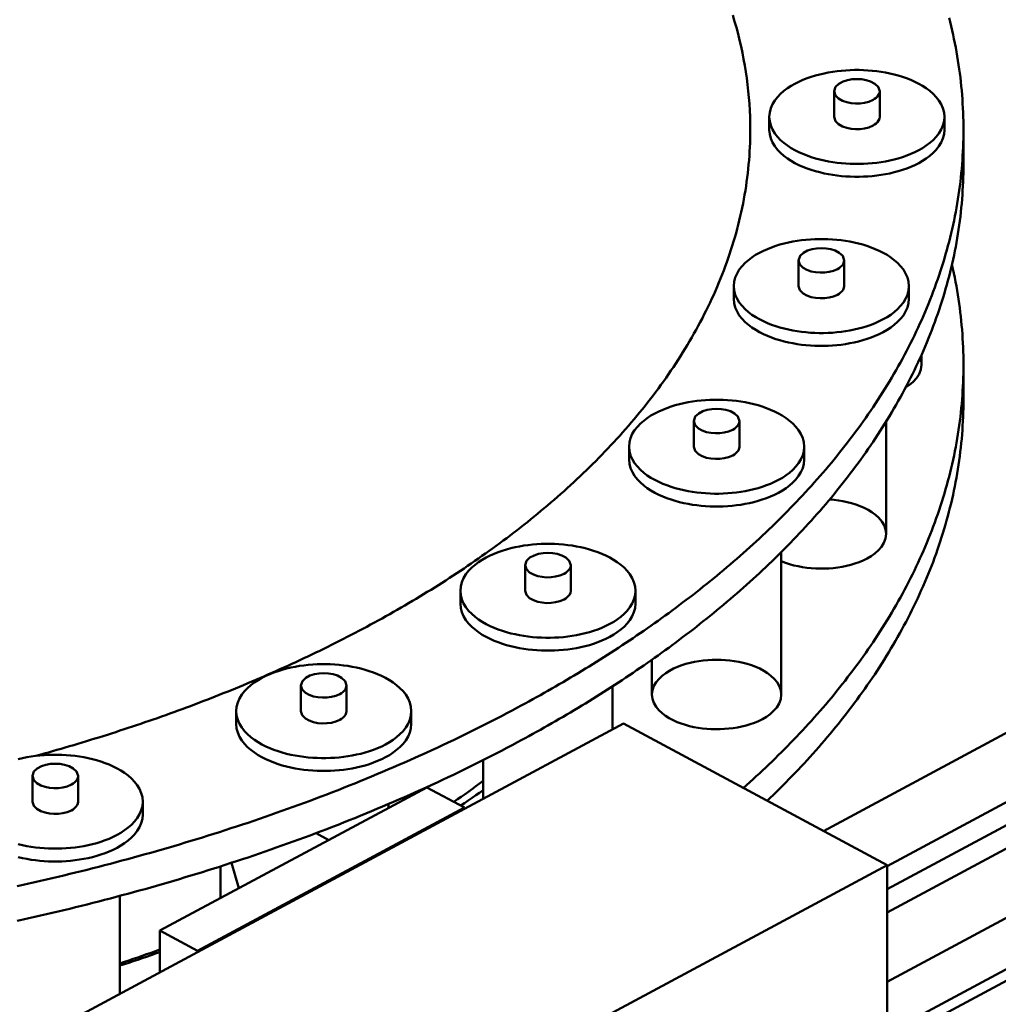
# Model space of a CAD drawing. Header units: millimetres. Extents: x 0 to 841, y 0 to 594.
# Tile 16 of 23: x 575 to 602, y 166 to 193. Entities that reach past the tile are written whole.
import ezdxf

# ---------------------------------------------------------------- set-up
doc = ezdxf.new("R2010")
doc.units = ezdxf.units.MM
doc.layers.add('VIS', color=7, linetype='CONTINUOUS', lineweight=50)

msp = doc.modelspace()

# ---------------------------------------------------------------- linework, layer by layer
at = {"layer": 'VIS'}
for points in [[(595.107, 189.96), (595.105, 190.139), (595.101, 190.317), (595.093, 190.495), (595.082, 190.673), (595.069, 190.851), (595.052, 191.028), (595.032, 191.206), (595.009, 191.382), (594.984, 191.559), (594.955, 191.735), (594.923, 191.91), (594.889, 192.085), (594.852, 192.26), (594.812, 192.433), (594.769, 192.607), (594.723, 192.779), (594.675, 192.951), (594.623, 193.121)], [(595.107, 189.96), (595.105, 190.139), (595.101, 190.317), (595.093, 190.495), (595.082, 190.673), (595.069, 190.851), (595.052, 191.028), (595.032, 191.206), (595.009, 191.382), (594.984, 191.559), (594.955, 191.735), (594.923, 191.91), (594.889, 192.085), (594.852, 192.26), (594.812, 192.433), (594.769, 192.607), (594.723, 192.779), (594.675, 192.951), (594.623, 193.121)], [(600.984, 189.96), (600.984, 190.081), (600.982, 190.201), (600.979, 190.321), (600.975, 190.441), (600.97, 190.561), (600.963, 190.681), (600.955, 190.801), (600.946, 190.921), (600.936, 191.04), (600.925, 191.16), (600.913, 191.279), (600.899, 191.399), (600.884, 191.518), (600.868, 191.637), (600.851, 191.756), (600.833, 191.875), (600.813, 191.993), (600.793, 192.112), (600.771, 192.23), (600.748, 192.348), (600.724, 192.466), (600.699, 192.583), (600.673, 192.7), (600.646, 192.817), (600.617, 192.934), (600.588, 193.051)], [(600.46, 190.315), (600.449, 190.436), (600.418, 190.553), (600.37, 190.665), (600.307, 190.769), (600.232, 190.864), (600.148, 190.952), (600.056, 191.032), (599.959, 191.105), (599.857, 191.171), (599.751, 191.232), (599.643, 191.287), (599.531, 191.336), (599.418, 191.381), (599.303, 191.421), (599.187, 191.457), (599.07, 191.488), (598.951, 191.516), (598.832, 191.54), (598.712, 191.56), (598.592, 191.577), (598.471, 191.59), (598.349, 191.6), (598.228, 191.607), (598.106, 191.61), (597.985, 191.61), (597.863, 191.607), (597.742, 191.6), (597.62, 191.59), (597.499, 191.577), (597.379, 191.56), (597.259, 191.54), (597.14, 191.516), (597.021, 191.488), (596.904, 191.457), (596.788, 191.421), (596.673, 191.381), (596.56, 191.336), (596.449, 191.287), (596.34, 191.232), (596.234, 191.171), (596.132, 191.105), (596.035, 191.032), (595.944, 190.952), (595.859, 190.864), (595.784, 190.769), (595.721, 190.665), (595.673, 190.553), (595.642, 190.436), (595.631, 190.315)], [(598.675, 191.023), (598.634, 191.144), (598.54, 191.232), (598.426, 191.293), (598.302, 191.332), (598.175, 191.354), (598.046, 191.361), (597.916, 191.354), (597.789, 191.332), (597.665, 191.293), (597.551, 191.232), (597.457, 191.144), (597.416, 191.023)], [(597.416, 191.023), (597.454, 190.907), (597.541, 190.82), (597.649, 190.76), (597.766, 190.72), (597.888, 190.696), (598.011, 190.685), (598.135, 190.688), (598.257, 190.705), (598.377, 190.736), (598.491, 190.784)], [(597.416, 191.023), (597.416, 190.315)], [(598.491, 190.784), (598.536, 190.811), (598.578, 190.843), (598.616, 190.88), (598.647, 190.923), (598.668, 190.971), (598.675, 191.023)], [(598.675, 191.023), (598.675, 190.315)], [(595.631, 190.315), (595.642, 190.194), (595.673, 190.076), (595.721, 189.964), (595.784, 189.861), (595.859, 189.765), (595.944, 189.677), (596.035, 189.597), (596.133, 189.524), (596.235, 189.458), (596.34, 189.397), (596.449, 189.342), (596.56, 189.293), (596.673, 189.248), (596.788, 189.208), (596.904, 189.172), (597.022, 189.141), (597.14, 189.113), (597.26, 189.089), (597.38, 189.069), (597.5, 189.052), (597.621, 189.039), (597.743, 189.029), (597.864, 189.022), (597.986, 189.019), (598.107, 189.019), (598.229, 189.022), (598.351, 189.029), (598.472, 189.039), (598.593, 189.052), (598.713, 189.069), (598.833, 189.089), (598.953, 189.113), (599.071, 189.141), (599.189, 189.173), (599.305, 189.209), (599.42, 189.249), (599.533, 189.294), (599.644, 189.343), (599.753, 189.398)], [(595.631, 190.315), (595.631, 189.96)], [(597.416, 190.315), (597.454, 190.199), (597.541, 190.112), (597.649, 190.052), (597.766, 190.012), (597.888, 189.987), (598.011, 189.977), (598.135, 189.98), (598.257, 189.996), (598.377, 190.027), (598.491, 190.076)], [(598.491, 190.076), (598.536, 190.103), (598.578, 190.134), (598.616, 190.171), (598.647, 190.214), (598.668, 190.262), (598.675, 190.315)], [(599.753, 189.398), (599.858, 189.458), (599.96, 189.525), (600.057, 189.598), (600.148, 189.678), (600.232, 189.765), (600.307, 189.861), (600.37, 189.965), (600.418, 190.076), (600.449, 190.194), (600.46, 190.315)], [(600.46, 190.315), (600.46, 189.96)], [(584.531, 176.253), (584.637, 176.31), (584.743, 176.367), (584.848, 176.425), (584.954, 176.483), (585.059, 176.542), (585.164, 176.601), (585.268, 176.66), (585.373, 176.72), (585.477, 176.78), (585.581, 176.841), (585.685, 176.902), (585.789, 176.963), (585.892, 177.025), (585.995, 177.087), (586.098, 177.149), (586.201, 177.212), (586.303, 177.275), (586.405, 177.339), (586.507, 177.403), (586.609, 177.467), (586.71, 177.532), (586.811, 177.597), (586.912, 177.663), (587.012, 177.729), (587.113, 177.796), (587.213, 177.863), (587.313, 177.93), (587.412, 177.998), (587.511, 178.066), (587.61, 178.135), (587.709, 178.204), (587.807, 178.273), (587.905, 178.343), (588.002, 178.413), (588.1, 178.484), (588.197, 178.555), (588.293, 178.627), (588.39, 178.699), (588.486, 178.772), (588.581, 178.845), (588.677, 178.918), (588.772, 178.992), (588.866, 179.067), (588.96, 179.141), (589.054, 179.217), (589.148, 179.293), (589.241, 179.369), (589.334, 179.445), (589.426, 179.523), (589.518, 179.6), (589.609, 179.678), (589.701, 179.757), (589.791, 179.836), (589.882, 179.916), (589.971, 179.996), (590.061, 180.076), (590.15, 180.157), (590.238, 180.239), (590.326, 180.321), (590.414, 180.403), (590.501, 180.487), (590.588, 180.57), (590.674, 180.654), (590.76, 180.739), (590.845, 180.824), (590.929, 180.909), (591.013, 180.995), (591.097, 181.082), (591.18, 181.169), (591.263, 181.257), (591.345, 181.345), (591.426, 181.433), (591.507, 181.522), (591.587, 181.612), (591.667, 181.702), (591.746, 181.793), (591.824, 181.884), (591.902, 181.976), (591.979, 182.068), (592.056, 182.161), (592.132, 182.255), (592.207, 182.349), (592.281, 182.443), (592.355, 182.538), (592.428, 182.634), (592.501, 182.73), (592.573, 182.826), (592.644, 182.923), (592.714, 183.021), (592.784, 183.119), (592.852, 183.218), (592.92, 183.317), (592.988, 183.417), (593.054, 183.518), (593.12, 183.618), (593.185, 183.72), (593.249, 183.822), (593.312, 183.924), (593.374, 184.027), (593.435, 184.131), (593.496, 184.235), (593.555, 184.339), (593.614, 184.444), (593.672, 184.55), (593.729, 184.656), (593.785, 184.763), (593.839, 184.87), (593.893, 184.977), (593.946, 185.085), (593.998, 185.194), (594.049, 185.303), (594.099, 185.412), (594.148, 185.522), (594.196, 185.633), (594.242, 185.744), (594.288, 185.855), (594.332, 185.967), (594.376, 186.079), (594.418, 186.192), (594.459, 186.305), (594.499, 186.419), (594.538, 186.533), (594.575, 186.647), (594.612, 186.762), (594.647, 186.877), (594.681, 186.992), (594.714, 187.108), (594.745, 187.224), (594.775, 187.341), (594.804, 187.457), (594.832, 187.574), (594.859, 187.692), (594.884, 187.81), (594.908, 187.927), (594.93, 188.046), (594.951, 188.164), (594.971, 188.283), (594.99, 188.402), (595.007, 188.521), (595.023, 188.64), (595.037, 188.76), (595.05, 188.879), (595.062, 188.999), (595.073, 189.119), (595.082, 189.239), (595.089, 189.359), (595.096, 189.479), (595.1, 189.599), (595.104, 189.72), (595.106, 189.84), (595.107, 189.96)], [(584.531, 176.253), (584.637, 176.31), (584.743, 176.367), (584.848, 176.425), (584.954, 176.483), (585.059, 176.542), (585.164, 176.601), (585.268, 176.66), (585.373, 176.72), (585.477, 176.78), (585.581, 176.841), (585.685, 176.902), (585.789, 176.963), (585.892, 177.025), (585.995, 177.087), (586.098, 177.149), (586.201, 177.212), (586.303, 177.275), (586.405, 177.339), (586.507, 177.403), (586.609, 177.467), (586.71, 177.532), (586.811, 177.597), (586.912, 177.663), (587.012, 177.729), (587.113, 177.796), (587.213, 177.863), (587.313, 177.93), (587.412, 177.998), (587.511, 178.066), (587.61, 178.135), (587.709, 178.204), (587.807, 178.273), (587.905, 178.343), (588.002, 178.413), (588.1, 178.484), (588.197, 178.555), (588.293, 178.627), (588.39, 178.699), (588.486, 178.772), (588.581, 178.845), (588.677, 178.918), (588.772, 178.992), (588.866, 179.067), (588.96, 179.141), (589.054, 179.217), (589.148, 179.293), (589.241, 179.369), (589.334, 179.445), (589.426, 179.523), (589.518, 179.6), (589.609, 179.678), (589.701, 179.757), (589.791, 179.836), (589.882, 179.916), (589.971, 179.996), (590.061, 180.076), (590.15, 180.157), (590.238, 180.239), (590.326, 180.321), (590.414, 180.403), (590.501, 180.487), (590.588, 180.57), (590.674, 180.654), (590.76, 180.739), (590.845, 180.824), (590.929, 180.909), (591.013, 180.995), (591.097, 181.082), (591.18, 181.169), (591.263, 181.257), (591.345, 181.345), (591.426, 181.433), (591.507, 181.522), (591.587, 181.612), (591.667, 181.702), (591.746, 181.793), (591.824, 181.884), (591.902, 181.976), (591.979, 182.068), (592.056, 182.161), (592.132, 182.255), (592.207, 182.349), (592.281, 182.443), (592.355, 182.538), (592.428, 182.634), (592.501, 182.73), (592.573, 182.826), (592.644, 182.923), (592.714, 183.021), (592.784, 183.119), (592.852, 183.218), (592.92, 183.317), (592.988, 183.417), (593.054, 183.518), (593.12, 183.618), (593.185, 183.72), (593.249, 183.822), (593.312, 183.924), (593.374, 184.027), (593.435, 184.131), (593.496, 184.235), (593.555, 184.339), (593.614, 184.444), (593.672, 184.55), (593.729, 184.656), (593.785, 184.763), (593.839, 184.87), (593.893, 184.977), (593.946, 185.085), (593.998, 185.194), (594.049, 185.303), (594.099, 185.412), (594.148, 185.522), (594.196, 185.633), (594.242, 185.744), (594.288, 185.855), (594.332, 185.967), (594.376, 186.079), (594.418, 186.192), (594.459, 186.305), (594.499, 186.419), (594.538, 186.533), (594.575, 186.647), (594.612, 186.762), (594.647, 186.877), (594.681, 186.992), (594.714, 187.108), (594.745, 187.224), (594.775, 187.341), (594.804, 187.457), (594.832, 187.574), (594.859, 187.692), (594.884, 187.81), (594.908, 187.927), (594.93, 188.046), (594.951, 188.164), (594.971, 188.283), (594.99, 188.402), (595.007, 188.521), (595.023, 188.64), (595.037, 188.76), (595.05, 188.879), (595.062, 188.999), (595.073, 189.119), (595.082, 189.239), (595.089, 189.359), (595.096, 189.479), (595.1, 189.599), (595.104, 189.72), (595.106, 189.84), (595.107, 189.96)], [(588.687, 174.021), (588.793, 174.078), (588.899, 174.136), (589.004, 174.193), (589.109, 174.251), (589.214, 174.309), (589.319, 174.368), (589.424, 174.427), (589.528, 174.486), (589.632, 174.545), (589.736, 174.605), (589.84, 174.665), (589.944, 174.726), (590.048, 174.787), (590.151, 174.848), (590.254, 174.909), (590.357, 174.971), (590.46, 175.033), (590.562, 175.096), (590.664, 175.159), (590.767, 175.222), (590.868, 175.285), (590.97, 175.349), (591.071, 175.413), (591.173, 175.478), (591.274, 175.543), (591.374, 175.608), (591.475, 175.674), (591.575, 175.74), (591.675, 175.806), (591.775, 175.873), (591.875, 175.94), (591.974, 176.007), (592.073, 176.075), (592.172, 176.143), (592.271, 176.212), (592.369, 176.281), (592.467, 176.35), (592.565, 176.419), (592.662, 176.489), (592.76, 176.56), (592.857, 176.631), (592.953, 176.702), (593.05, 176.773), (593.146, 176.845), (593.242, 176.917), (593.338, 176.99), (593.433, 177.063), (593.528, 177.136), (593.623, 177.21), (593.717, 177.284), (593.811, 177.359), (593.905, 177.434), (593.998, 177.509), (594.091, 177.585), (594.184, 177.661), (594.277, 177.738), (594.369, 177.815), (594.461, 177.892), (594.552, 177.97), (594.643, 178.048), (594.734, 178.127), (594.824, 178.206), (594.914, 178.285), (595.004, 178.365), (595.093, 178.445), (595.182, 178.526), (595.27, 178.607), (595.359, 178.689), (595.446, 178.771), (595.534, 178.853), (595.621, 178.936), (595.707, 179.019), (595.793, 179.103), (595.879, 179.187), (595.964, 179.272), (596.049, 179.357), (596.133, 179.442), (596.217, 179.528), (596.301, 179.614), (596.384, 179.701), (596.466, 179.788), (596.548, 179.876), (596.63, 179.964), (596.711, 180.052), (596.792, 180.141), (596.872, 180.231), (596.951, 180.32), (597.031, 180.411), (597.109, 180.501), (597.187, 180.593), (597.265, 180.684), (597.342, 180.776), (597.418, 180.869), (597.494, 180.962), (597.569, 181.055), (597.644, 181.149), (597.718, 181.244), (597.792, 181.339), (597.865, 181.434), (597.937, 181.53), (598.009, 181.626), (598.08, 181.723), (598.151, 181.82), (598.221, 181.917), (598.29, 182.015), (598.359, 182.114), (598.427, 182.213), (598.494, 182.312), (598.561, 182.412), (598.627, 182.513), (598.692, 182.613), (598.756, 182.715), (598.82, 182.816), (598.883, 182.918), (598.945, 183.021), (599.007, 183.124), (599.068, 183.228), (599.128, 183.332), (599.187, 183.436), (599.246, 183.541), (599.304, 183.646), (599.361, 183.752), (599.417, 183.858), (599.472, 183.964), (599.526, 184.071), (599.58, 184.179), (599.633, 184.287), (599.685, 184.395), (599.736, 184.504), (599.786, 184.613), (599.835, 184.722), (599.883, 184.832), (599.931, 184.942), (599.977, 185.053), (600.023, 185.164), (600.068, 185.276), (600.111, 185.387), (600.154, 185.5), (600.196, 185.612), (600.237, 185.725), (600.276, 185.838), (600.315, 185.952), (600.353, 186.066), (600.39, 186.18), (600.426, 186.295), (600.46, 186.41), (600.494, 186.525), (600.527, 186.64), (600.558, 186.756), (600.589, 186.872), (600.618, 186.989), (600.646, 187.106), (600.674, 187.222), (600.7, 187.34), (600.725, 187.457), (600.749, 187.575), (600.771, 187.693), (600.793, 187.811), (600.814, 187.929), (600.833, 188.047), (600.851, 188.166), (600.868, 188.285), (600.884, 188.404), (600.899, 188.523), (600.913, 188.642), (600.925, 188.762), (600.936, 188.881), (600.946, 189.001), (600.955, 189.121), (600.963, 189.24), (600.97, 189.36), (600.975, 189.48), (600.979, 189.6), (600.982, 189.72), (600.984, 189.84), (600.984, 189.96)], [(595.107, 189.96), (595.107, 189.96)], [(595.631, 189.96), (595.642, 189.839), (595.673, 189.722), (595.721, 189.61), (595.784, 189.506), (595.859, 189.411), (595.944, 189.323), (596.035, 189.243), (596.133, 189.17), (596.235, 189.103), (596.34, 189.043), (596.449, 188.988), (596.56, 188.939), (596.673, 188.894), (596.788, 188.854), (596.904, 188.818), (597.022, 188.787), (597.14, 188.759), (597.26, 188.735), (597.38, 188.715), (597.5, 188.698), (597.621, 188.684), (597.743, 188.675), (597.864, 188.668), (597.986, 188.665), (598.107, 188.665), (598.229, 188.668), (598.351, 188.675), (598.472, 188.685), (598.593, 188.698), (598.713, 188.715), (598.833, 188.735), (598.953, 188.759), (599.071, 188.787), (599.189, 188.819), (599.305, 188.855), (599.42, 188.895), (599.533, 188.939), (599.644, 188.989), (599.753, 189.044)], [(599.753, 189.044), (599.858, 189.104), (599.96, 189.171), (600.057, 189.244), (600.148, 189.324), (600.232, 189.411), (600.307, 189.507), (600.37, 189.611), (600.418, 189.722), (600.449, 189.84), (600.46, 189.96)], [(600.984, 189.96), (600.984, 189.004)], [(588.687, 173.065), (588.793, 173.122), (588.899, 173.179), (589.004, 173.237), (589.109, 173.295), (589.214, 173.353), (589.319, 173.411), (589.424, 173.47), (589.528, 173.529), (589.632, 173.589), (589.736, 173.649), (589.84, 173.709), (589.944, 173.769), (590.048, 173.83), (590.151, 173.891), (590.254, 173.953), (590.357, 174.015), (590.46, 174.077), (590.562, 174.139), (590.664, 174.202), (590.767, 174.265), (590.868, 174.329), (590.97, 174.393), (591.071, 174.457), (591.173, 174.522), (591.274, 174.587), (591.374, 174.652), (591.475, 174.718), (591.575, 174.783), (591.675, 174.85), (591.775, 174.917), (591.875, 174.984), (591.974, 175.051), (592.073, 175.119), (592.172, 175.187), (592.271, 175.255), (592.369, 175.324), (592.467, 175.393), (592.565, 175.463), (592.662, 175.533), (592.76, 175.603), (592.857, 175.674), (592.953, 175.745), (593.05, 175.817), (593.146, 175.889), (593.242, 175.961), (593.338, 176.034), (593.433, 176.107), (593.528, 176.18), (593.623, 176.254), (593.717, 176.328), (593.811, 176.403), (593.905, 176.478), (593.998, 176.553), (594.091, 176.629), (594.184, 176.705), (594.277, 176.781), (594.369, 176.858), (594.461, 176.936), (594.552, 177.014), (594.643, 177.092), (594.734, 177.171), (594.824, 177.25), (594.914, 177.329), (595.004, 177.409), (595.093, 177.489), (595.182, 177.57), (595.27, 177.651), (595.359, 177.732), (595.446, 177.814), (595.534, 177.897), (595.621, 177.98), (595.707, 178.063), (595.793, 178.147), (595.879, 178.231), (595.964, 178.315), (596.049, 178.4), (596.133, 178.486), (596.217, 178.571), (596.301, 178.658), (596.384, 178.744), (596.466, 178.832), (596.548, 178.919), (596.63, 179.007), (596.711, 179.096), (596.792, 179.185), (596.872, 179.274), (596.951, 179.364), (597.031, 179.454), (597.109, 179.545), (597.187, 179.636), (597.265, 179.728), (597.342, 179.82), (597.418, 179.913), (597.494, 180.006), (597.569, 180.099), (597.644, 180.193), (597.718, 180.287), (597.792, 180.382), (597.865, 180.478), (597.937, 180.573), (598.009, 180.67), (598.08, 180.766), (598.151, 180.863), (598.221, 180.961), (598.29, 181.059), (598.359, 181.158), (598.427, 181.257), (598.494, 181.356), (598.561, 181.456), (598.627, 181.556), (598.692, 181.657), (598.756, 181.758), (598.82, 181.86), (598.883, 181.962), (598.945, 182.065), (599.007, 182.168), (599.068, 182.271), (599.128, 182.375), (599.187, 182.48), (599.246, 182.584), (599.304, 182.69), (599.361, 182.795), (599.417, 182.902), (599.472, 183.008), (599.526, 183.115), (599.58, 183.223), (599.633, 183.33), (599.685, 183.439), (599.736, 183.547), (599.786, 183.656), (599.835, 183.766), (599.883, 183.876), (599.931, 183.986), (599.977, 184.097), (600.023, 184.208), (600.068, 184.319), (600.111, 184.431), (600.154, 184.543), (600.196, 184.656), (600.237, 184.769), (600.276, 184.882), (600.315, 184.996), (600.353, 185.11), (600.39, 185.224), (600.426, 185.338), (600.46, 185.453), (600.494, 185.569), (600.527, 185.684), (600.558, 185.8), (600.589, 185.916), (600.618, 186.033), (600.646, 186.149), (600.674, 186.266), (600.7, 186.383), (600.725, 186.501), (600.749, 186.618), (600.771, 186.736), (600.793, 186.854), (600.814, 186.973), (600.833, 187.091), (600.851, 187.21), (600.868, 187.329), (600.884, 187.448), (600.899, 187.567), (600.913, 187.686), (600.925, 187.805), (600.936, 187.925), (600.946, 188.045), (600.955, 188.164), (600.963, 188.284), (600.97, 188.404), (600.975, 188.524), (600.979, 188.644), (600.982, 188.764), (600.984, 188.884), (600.984, 189.004)], [(599.481, 185.65), (599.47, 185.771), (599.439, 185.888), (599.391, 186), (599.328, 186.104), (599.253, 186.2), (599.169, 186.287), (599.077, 186.367), (598.98, 186.44), (598.878, 186.507), (598.772, 186.567), (598.664, 186.622), (598.553, 186.671), (598.439, 186.716), (598.325, 186.756), (598.208, 186.792), (598.091, 186.823), (597.972, 186.851), (597.853, 186.875), (597.733, 186.896), (597.613, 186.912), (597.492, 186.926), (597.371, 186.936), (597.249, 186.942), (597.127, 186.946), (597.006, 186.946), (596.884, 186.942), (596.763, 186.936), (596.641, 186.926), (596.521, 186.912), (596.4, 186.896), (596.28, 186.875), (596.161, 186.851), (596.042, 186.823), (595.925, 186.792), (595.809, 186.756), (595.694, 186.716), (595.581, 186.671), (595.47, 186.622), (595.361, 186.567), (595.255, 186.507), (595.153, 186.44), (595.056, 186.367), (594.965, 186.287), (594.88, 186.2), (594.805, 186.104), (594.742, 186), (594.694, 185.888), (594.663, 185.771), (594.652, 185.65)], [(597.696, 186.358), (597.655, 186.479), (597.561, 186.567), (597.447, 186.628), (597.324, 186.667), (597.196, 186.689), (597.067, 186.696), (596.937, 186.689), (596.81, 186.667), (596.686, 186.628), (596.572, 186.567), (596.478, 186.479), (596.437, 186.358)], [(596.437, 186.358), (596.475, 186.242), (596.562, 186.156), (596.67, 186.095), (596.787, 186.055), (596.909, 186.031), (597.032, 186.021), (597.156, 186.023), (597.278, 186.04), (597.398, 186.071), (597.512, 186.119)], [(596.437, 186.358), (596.437, 185.65)], [(597.512, 186.119), (597.557, 186.146), (597.599, 186.178), (597.637, 186.215), (597.668, 186.258), (597.689, 186.306), (597.696, 186.358)], [(597.696, 186.358), (597.696, 185.65)], [(600.984, 183.479), (600.984, 183.6), (600.982, 183.721), (600.979, 183.842), (600.975, 183.963), (600.969, 184.084), (600.963, 184.205), (600.955, 184.326), (600.946, 184.447), (600.935, 184.568), (600.924, 184.688), (600.911, 184.809), (600.897, 184.929), (600.882, 185.049), (600.866, 185.169), (600.849, 185.289), (600.83, 185.409), (600.81, 185.529), (600.79, 185.648), (600.768, 185.767), (600.744, 185.886), (600.72, 186.005), (600.695, 186.123), (600.668, 186.241)], [(594.652, 185.65), (594.663, 185.529), (594.694, 185.411), (594.742, 185.3), (594.805, 185.196), (594.88, 185.1), (594.965, 185.012), (595.056, 184.932), (595.154, 184.859), (595.256, 184.793), (595.361, 184.732), (595.47, 184.678), (595.581, 184.628), (595.694, 184.583), (595.809, 184.543), (595.926, 184.508), (596.043, 184.476), (596.162, 184.448), (596.281, 184.424), (596.401, 184.404), (596.521, 184.387), (596.642, 184.374), (596.764, 184.364), (596.885, 184.357), (597.007, 184.354), (597.128, 184.354), (597.25, 184.357), (597.372, 184.364), (597.493, 184.374), (597.614, 184.387), (597.734, 184.404), (597.854, 184.425), (597.974, 184.449), (598.092, 184.476), (598.21, 184.508), (598.326, 184.544), (598.441, 184.584), (598.554, 184.629), (598.665, 184.678), (598.774, 184.733)], [(594.652, 185.65), (594.652, 185.296)], [(596.437, 185.65), (596.475, 185.534), (596.562, 185.447), (596.67, 185.387), (596.787, 185.347), (596.909, 185.322), (597.032, 185.312), (597.156, 185.315), (597.278, 185.331), (597.398, 185.362), (597.512, 185.411)], [(597.512, 185.411), (597.557, 185.438), (597.599, 185.47), (597.637, 185.507), (597.668, 185.549), (597.689, 185.598), (597.696, 185.65)], [(598.774, 184.733), (598.879, 184.794), (598.981, 184.86), (599.078, 184.933), (599.169, 185.013), (599.253, 185.101), (599.328, 185.196), (599.391, 185.3), (599.44, 185.411), (599.47, 185.529), (599.481, 185.65)], [(599.481, 185.65), (599.481, 185.296)], [(594.652, 185.296), (594.663, 185.175), (594.694, 185.057), (594.742, 184.945), (594.805, 184.842), (594.88, 184.746), (594.965, 184.658), (595.056, 184.578), (595.154, 184.505), (595.256, 184.439), (595.361, 184.378), (595.47, 184.323), (595.581, 184.274), (595.694, 184.229), (595.809, 184.189), (595.926, 184.153), (596.043, 184.122), (596.162, 184.094), (596.281, 184.07), (596.401, 184.05), (596.521, 184.033), (596.642, 184.02), (596.764, 184.01), (596.885, 184.003), (597.007, 184), (597.128, 184), (597.25, 184.003), (597.372, 184.01), (597.493, 184.02), (597.614, 184.033), (597.734, 184.05), (597.854, 184.07), (597.974, 184.094), (598.092, 184.122), (598.21, 184.154), (598.326, 184.19), (598.441, 184.23), (598.554, 184.275), (598.665, 184.324), (598.774, 184.379)], [(598.774, 184.379), (598.879, 184.439), (598.981, 184.506), (599.078, 184.579), (599.169, 184.659), (599.253, 184.746), (599.328, 184.842), (599.391, 184.946), (599.44, 185.057), (599.47, 185.175), (599.481, 185.296)], [(559, 143.631), (634.406, 184.116)], [(559.297, 143.471), (634.703, 183.957)], [(599.793, 183.672), (599.804, 183.641), (599.813, 183.609), (599.82, 183.577), (599.826, 183.544), (599.829, 183.512), (599.83, 183.479)], [(599.83, 183.754), (599.83, 183.479)], [(594.915, 171.804), (595.004, 171.884), (595.094, 171.964), (595.182, 172.045), (595.271, 172.126), (595.359, 172.207), (595.447, 172.289), (595.534, 172.372), (595.621, 172.455), (595.707, 172.538), (595.794, 172.621), (595.879, 172.706), (595.964, 172.79), (596.049, 172.875), (596.134, 172.96), (596.218, 173.046), (596.301, 173.133), (596.384, 173.219), (596.467, 173.307), (596.549, 173.394), (596.63, 173.482), (596.711, 173.571), (596.792, 173.66), (596.872, 173.749), (596.952, 173.839), (597.031, 173.929), (597.109, 174.02), (597.188, 174.111), (597.265, 174.203), (597.342, 174.295), (597.419, 174.387), (597.494, 174.48), (597.57, 174.574), (597.644, 174.668), (597.719, 174.762), (597.792, 174.857), (597.865, 174.952), (597.938, 175.048), (598.009, 175.144), (598.081, 175.241), (598.151, 175.338), (598.221, 175.436), (598.29, 175.534), (598.359, 175.632), (598.427, 175.731), (598.494, 175.831), (598.561, 175.931), (598.627, 176.031), (598.692, 176.132), (598.756, 176.233), (598.82, 176.335), (598.883, 176.437), (598.946, 176.539), (599.007, 176.643), (599.068, 176.746), (599.128, 176.85), (599.187, 176.954), (599.246, 177.059), (599.304, 177.164), (599.361, 177.27), (599.417, 177.376), (599.472, 177.483), (599.527, 177.59), (599.58, 177.697), (599.633, 177.805), (599.685, 177.913), (599.736, 178.022), (599.786, 178.131), (599.835, 178.241), (599.884, 178.35), (599.931, 178.461), (599.978, 178.571), (600.023, 178.682), (600.068, 178.794), (600.111, 178.906), (600.154, 179.018), (600.196, 179.13), (600.237, 179.243), (600.277, 179.357), (600.315, 179.47), (600.353, 179.584), (600.39, 179.698), (600.426, 179.813), (600.46, 179.928), (600.494, 180.043), (600.527, 180.159), (600.558, 180.275), (600.589, 180.391), (600.618, 180.507), (600.646, 180.624), (600.674, 180.741), (600.7, 180.858), (600.725, 180.975), (600.749, 181.093), (600.771, 181.211), (600.793, 181.329), (600.814, 181.447), (600.833, 181.566), (600.851, 181.684), (600.868, 181.803), (600.884, 181.922), (600.899, 182.041), (600.913, 182.161), (600.925, 182.28), (600.936, 182.399), (600.946, 182.519), (600.955, 182.639), (600.963, 182.759), (600.97, 182.878), (600.975, 182.998), (600.979, 183.118), (600.982, 183.238), (600.984, 183.358), (600.984, 183.479)], [(599.83, 183.479), (599.813, 183.346), (599.764, 183.221), (599.692, 183.109), (599.601, 183.009), (599.499, 182.923), (599.388, 182.848)], [(600.984, 183.479), (600.984, 182.522)], [(596.593, 181.219), (596.582, 181.34), (596.552, 181.458), (596.503, 181.569), (596.44, 181.673), (596.365, 181.769), (596.281, 181.856), (596.189, 181.936), (596.092, 182.009), (595.99, 182.076), (595.884, 182.136), (595.776, 182.191), (595.665, 182.24), (595.552, 182.285), (595.437, 182.325), (595.32, 182.361), (595.203, 182.393), (595.085, 182.42), (594.965, 182.444), (594.845, 182.465), (594.725, 182.481), (594.604, 182.495), (594.483, 182.505), (594.361, 182.511), (594.24, 182.515), (594.118, 182.515), (593.996, 182.511), (593.875, 182.505), (593.754, 182.495), (593.633, 182.481), (593.512, 182.465), (593.392, 182.444), (593.273, 182.42), (593.155, 182.393), (593.037, 182.361), (592.921, 182.325), (592.806, 182.285), (592.693, 182.24), (592.582, 182.191), (592.473, 182.136), (592.368, 182.076), (592.266, 182.009), (592.168, 181.936), (592.077, 181.856), (591.993, 181.769), (591.918, 181.673), (591.854, 181.569), (591.806, 181.458), (591.775, 181.34), (591.765, 181.219)], [(595.572, 171.451), (595.659, 171.535), (595.746, 171.618), (595.832, 171.703), (595.918, 171.788), (596.003, 171.873), (596.089, 171.958), (596.173, 172.044), (596.257, 172.131), (596.341, 172.218), (596.424, 172.305), (596.507, 172.393), (596.589, 172.481), (596.671, 172.57), (596.752, 172.659), (596.833, 172.749), (596.913, 172.839), (596.993, 172.93), (597.073, 173.021), (597.151, 173.112), (597.229, 173.204), (597.307, 173.297), (597.384, 173.39), (597.461, 173.483), (597.537, 173.577), (597.612, 173.671), (597.687, 173.766), (597.761, 173.861), (597.835, 173.956), (597.908, 174.052), (597.98, 174.149), (598.052, 174.246), (598.123, 174.343), (598.194, 174.441), (598.264, 174.54), (598.333, 174.639), (598.402, 174.738), (598.47, 174.838), (598.537, 174.938), (598.603, 175.039), (598.669, 175.14), (598.734, 175.242), (598.799, 175.344), (598.862, 175.446), (598.925, 175.549), (598.987, 175.653), (599.049, 175.757), (599.109, 175.861), (599.169, 175.966), (599.228, 176.071), (599.287, 176.177), (599.344, 176.283), (599.401, 176.389), (599.457, 176.496), (599.512, 176.604), (599.566, 176.712), (599.619, 176.82), (599.671, 176.929), (599.723, 177.038), (599.774, 177.148), (599.823, 177.258), (599.872, 177.368), (599.92, 177.479), (599.967, 177.59), (600.013, 177.701), (600.058, 177.813), (600.102, 177.926), (600.146, 178.038), (600.188, 178.152), (600.229, 178.265), (600.269, 178.379), (600.308, 178.493), (600.346, 178.607), (600.384, 178.722), (600.42, 178.837), (600.455, 178.953), (600.489, 179.069), (600.522, 179.185), (600.554, 179.301), (600.584, 179.418), (600.614, 179.535), (600.643, 179.652), (600.67, 179.77), (600.697, 179.888), (600.722, 180.006), (600.746, 180.124), (600.769, 180.242), (600.791, 180.361), (600.812, 180.48), (600.831, 180.599), (600.85, 180.718), (600.867, 180.838), (600.883, 180.957), (600.898, 181.077), (600.912, 181.197), (600.924, 181.317), (600.936, 181.437), (600.946, 181.558), (600.955, 181.678), (600.963, 181.798), (600.969, 181.919), (600.975, 182.039), (600.979, 182.16), (600.982, 182.281), (600.984, 182.401), (600.984, 182.522)], [(594.809, 181.927), (594.767, 182.048), (594.674, 182.137), (594.559, 182.197), (594.436, 182.236), (594.308, 182.258), (594.179, 182.265), (594.05, 182.258), (593.922, 182.236), (593.799, 182.197), (593.684, 182.137), (593.59, 182.048), (593.549, 181.927)], [(593.549, 181.927), (593.587, 181.811), (593.675, 181.725), (593.783, 181.665), (593.9, 181.624), (594.021, 181.6), (594.144, 181.59), (594.268, 181.593), (594.391, 181.609), (594.51, 181.64), (594.624, 181.688)], [(593.549, 181.927), (593.549, 181.219)], [(594.624, 181.688), (594.669, 181.715), (594.712, 181.747), (594.749, 181.784), (594.78, 181.827), (594.801, 181.875), (594.809, 181.927)], [(594.809, 181.927), (594.809, 181.219)], [(598.851, 181.91), (598.851, 178.814)], [(591.765, 181.219), (591.775, 181.098), (591.806, 180.98), (591.855, 180.869), (591.918, 180.765), (591.993, 180.669), (592.077, 180.581), (592.169, 180.501), (592.266, 180.428), (592.368, 180.362), (592.474, 180.302), (592.582, 180.247), (592.693, 180.197), (592.807, 180.153), (592.921, 180.112), (593.038, 180.077), (593.155, 180.045), (593.274, 180.017), (593.393, 179.993), (593.513, 179.973), (593.634, 179.956), (593.755, 179.943), (593.876, 179.933), (593.997, 179.926), (594.119, 179.923), (594.241, 179.923), (594.362, 179.927), (594.484, 179.933), (594.605, 179.943), (594.726, 179.957), (594.847, 179.973), (594.967, 179.994), (595.086, 180.018), (595.204, 180.046), (595.322, 180.077), (595.438, 180.113), (595.553, 180.153), (595.666, 180.198), (595.777, 180.248), (595.886, 180.302)], [(591.765, 181.219), (591.765, 180.865)], [(593.549, 181.219), (593.587, 181.103), (593.675, 181.016), (593.783, 180.956), (593.9, 180.916), (594.021, 180.892), (594.144, 180.881), (594.268, 180.884), (594.391, 180.9), (594.51, 180.931), (594.624, 180.98)], [(594.624, 180.98), (594.669, 181.007), (594.712, 181.039), (594.749, 181.076), (594.78, 181.118), (594.801, 181.167), (594.809, 181.219)], [(595.886, 180.302), (595.991, 180.363), (596.093, 180.429), (596.19, 180.502), (596.282, 180.582), (596.366, 180.67), (596.44, 180.765), (596.503, 180.869), (596.552, 180.981), (596.582, 181.098), (596.593, 181.219)], [(596.593, 181.219), (596.593, 180.865)], [(591.765, 180.865), (591.775, 180.744), (591.806, 180.626), (591.855, 180.515), (591.918, 180.411), (591.993, 180.315), (592.077, 180.227), (592.169, 180.147), (592.266, 180.074), (592.368, 180.008), (592.474, 179.947), (592.582, 179.893), (592.693, 179.843), (592.807, 179.798), (592.921, 179.758), (593.038, 179.723), (593.155, 179.691), (593.274, 179.663), (593.393, 179.639), (593.513, 179.619), (593.634, 179.602), (593.755, 179.589), (593.876, 179.579), (593.997, 179.572), (594.119, 179.569), (594.241, 179.569), (594.362, 179.572), (594.484, 179.579), (594.605, 179.589), (594.726, 179.602), (594.847, 179.619), (594.967, 179.64), (595.086, 179.664), (595.204, 179.691), (595.322, 179.723), (595.438, 179.759), (595.553, 179.799), (595.666, 179.844), (595.777, 179.893), (595.886, 179.948)], [(595.886, 179.948), (595.991, 180.009), (596.093, 180.075), (596.19, 180.148), (596.282, 180.228), (596.366, 180.316), (596.44, 180.411), (596.503, 180.515), (596.552, 180.626), (596.582, 180.744), (596.593, 180.865)], [(597.295, 179.764), (597.418, 179.753), (597.54, 179.737), (597.662, 179.717), (597.783, 179.691), (597.902, 179.66), (598.02, 179.624), (598.136, 179.581), (598.249, 179.531), (598.358, 179.475), (598.463, 179.41), (598.562, 179.336), (598.653, 179.252), (598.732, 179.158), (598.795, 179.052), (598.836, 178.936), (598.851, 178.814)], [(598.851, 178.814), (598.835, 178.687), (598.791, 178.567), (598.723, 178.458), (598.639, 178.361), (598.543, 178.276), (598.439, 178.201), (598.328, 178.136)], [(591.941, 177.244), (591.931, 177.365), (591.9, 177.483), (591.851, 177.594), (591.788, 177.698), (591.713, 177.794), (591.629, 177.882), (591.538, 177.962), (591.44, 178.035), (591.338, 178.101), (591.233, 178.161), (591.124, 178.216), (591.013, 178.266), (590.9, 178.31), (590.785, 178.35), (590.669, 178.386), (590.551, 178.418), (590.433, 178.446), (590.314, 178.47), (590.194, 178.49), (590.073, 178.507), (589.952, 178.52), (589.831, 178.53), (589.709, 178.537), (589.588, 178.54), (589.466, 178.54), (589.345, 178.537), (589.223, 178.53), (589.102, 178.52), (588.981, 178.507), (588.86, 178.49), (588.741, 178.47), (588.621, 178.446), (588.503, 178.418), (588.385, 178.386), (588.269, 178.35), (588.154, 178.31), (588.041, 178.266), (587.93, 178.216), (587.821, 178.161), (587.716, 178.101), (587.614, 178.035), (587.517, 177.962), (587.425, 177.882), (587.341, 177.794), (587.266, 177.698), (587.203, 177.594), (587.154, 177.483), (587.123, 177.365), (587.113, 177.244)], [(590.157, 177.953), (590.115, 178.073), (590.022, 178.162), (589.907, 178.222), (589.784, 178.261), (589.656, 178.283), (589.527, 178.291), (589.398, 178.283), (589.27, 178.261), (589.147, 178.222), (589.032, 178.162), (588.939, 178.073), (588.897, 177.953)], [(595.963, 178.314), (595.963, 174.383)], [(588.897, 177.953), (588.935, 177.837), (589.023, 177.75), (589.131, 177.69), (589.248, 177.65), (589.369, 177.625), (589.492, 177.615), (589.616, 177.618), (589.739, 177.634), (589.859, 177.665), (589.972, 177.713)], [(588.897, 177.953), (588.897, 177.244)], [(589.972, 177.713), (590.018, 177.741), (590.06, 177.772), (590.098, 177.809), (590.128, 177.852), (590.149, 177.9), (590.157, 177.953)], [(590.157, 177.953), (590.157, 177.244)], [(598.328, 178.136), (598.219, 178.082), (598.107, 178.035), (597.992, 177.995), (597.876, 177.96), (597.758, 177.93), (597.638, 177.906), (597.518, 177.887), (597.397, 177.872), (597.276, 177.862), (597.154, 177.857), (597.033, 177.856), (596.911, 177.859), (596.789, 177.867), (596.668, 177.88), (596.548, 177.897), (596.428, 177.919), (596.31, 177.946), (596.192, 177.979), (596.077, 178.017), (595.963, 178.061)], [(587.113, 177.244), (587.123, 177.123), (587.154, 177.005), (587.203, 176.894), (587.266, 176.79), (587.341, 176.694), (587.425, 176.607), (587.517, 176.526), (587.614, 176.453), (587.716, 176.387), (587.822, 176.327), (587.93, 176.272), (588.042, 176.222), (588.155, 176.178), (588.27, 176.138), (588.386, 176.102), (588.503, 176.07), (588.622, 176.043), (588.741, 176.019), (588.861, 175.998), (588.982, 175.982), (589.103, 175.968), (589.224, 175.958), (589.346, 175.952), (589.467, 175.948), (589.589, 175.948), (589.711, 175.952), (589.832, 175.958), (589.953, 175.968), (590.074, 175.982), (590.195, 175.999), (590.315, 176.019), (590.434, 176.043), (590.553, 176.071), (590.67, 176.102), (590.786, 176.138), (590.901, 176.178), (591.014, 176.223), (591.125, 176.273), (591.234, 176.328)], [(587.113, 177.244), (587.113, 176.89)], [(588.897, 177.244), (588.935, 177.128), (589.023, 177.042), (589.131, 176.981), (589.248, 176.941), (589.369, 176.917), (589.492, 176.907), (589.616, 176.909), (589.739, 176.926), (589.859, 176.957), (589.972, 177.005)], [(589.972, 177.005), (590.018, 177.032), (590.06, 177.064), (590.098, 177.101), (590.128, 177.144), (590.149, 177.192), (590.157, 177.244)], [(591.234, 176.328), (591.34, 176.388), (591.441, 176.454), (591.538, 176.527), (591.63, 176.607), (591.714, 176.695), (591.789, 176.791), (591.852, 176.894), (591.9, 177.006), (591.931, 177.123), (591.941, 177.244)], [(591.941, 177.244), (591.941, 176.89)], [(587.113, 176.89), (587.123, 176.769), (587.154, 176.651), (587.203, 176.54), (587.266, 176.436), (587.341, 176.34), (587.425, 176.252), (587.517, 176.172), (587.614, 176.099), (587.716, 176.033), (587.822, 175.973), (587.93, 175.918), (588.042, 175.868), (588.155, 175.824), (588.27, 175.784), (588.386, 175.748), (588.503, 175.716), (588.622, 175.688), (588.741, 175.664), (588.861, 175.644), (588.982, 175.627), (589.103, 175.614), (589.224, 175.604), (589.346, 175.597), (589.467, 175.594), (589.589, 175.594), (589.711, 175.598), (589.832, 175.604), (589.953, 175.614), (590.074, 175.628), (590.195, 175.644), (590.315, 175.665), (590.434, 175.689), (590.553, 175.717), (590.67, 175.748), (590.786, 175.784), (590.901, 175.824), (591.014, 175.869), (591.125, 175.919), (591.234, 175.973)], [(591.234, 175.973), (591.34, 176.034), (591.441, 176.1), (591.538, 176.173), (591.63, 176.253), (591.714, 176.341), (591.789, 176.437), (591.852, 176.54), (591.9, 176.652), (591.931, 176.769), (591.941, 176.89)], [(575.403, 172.691), (575.52, 172.723), (575.636, 172.755), (575.753, 172.788), (575.87, 172.821), (575.986, 172.854), (576.103, 172.888), (576.219, 172.921), (576.336, 172.955), (576.452, 172.99), (576.568, 173.024), (576.684, 173.059), (576.8, 173.094), (576.916, 173.13), (577.032, 173.165), (577.148, 173.201), (577.264, 173.238), (577.379, 173.274), (577.495, 173.311), (577.61, 173.348), (577.725, 173.386), (577.841, 173.423), (577.956, 173.461), (578.071, 173.5), (578.186, 173.538), (578.3, 173.577), (578.415, 173.616), (578.53, 173.655), (578.644, 173.695), (578.759, 173.735), (578.873, 173.775), (578.987, 173.816), (579.102, 173.857), (579.216, 173.898), (579.329, 173.94), (579.443, 173.981), (579.557, 174.024), (579.67, 174.066), (579.784, 174.109), (579.897, 174.152), (580.011, 174.195), (580.124, 174.239), (580.237, 174.283), (580.349, 174.327), (580.462, 174.371), (580.575, 174.416), (580.687, 174.461), (580.8, 174.507), (580.912, 174.553), (581.024, 174.599), (581.136, 174.645), (581.248, 174.692), (581.36, 174.739), (581.471, 174.787), (581.582, 174.834), (581.694, 174.883), (581.805, 174.931), (581.916, 174.98), (582.027, 175.029), (582.137, 175.078), (582.248, 175.128), (582.358, 175.178), (582.469, 175.228), (582.579, 175.279), (582.689, 175.33), (582.798, 175.382), (582.908, 175.433), (583.018, 175.486), (583.127, 175.538), (583.236, 175.591), (583.345, 175.644), (583.454, 175.698), (583.562, 175.752), (583.671, 175.806), (583.779, 175.86), (583.887, 175.915), (583.995, 175.971), (584.102, 176.026), (584.21, 176.082), (584.317, 176.139), (584.424, 176.196), (584.531, 176.253)], [(575.403, 172.691), (575.52, 172.723), (575.636, 172.755), (575.753, 172.788), (575.87, 172.821), (575.986, 172.854), (576.103, 172.888), (576.219, 172.921), (576.336, 172.955), (576.452, 172.99), (576.568, 173.024), (576.684, 173.059), (576.8, 173.094), (576.916, 173.13), (577.032, 173.165), (577.148, 173.201), (577.264, 173.238), (577.379, 173.274), (577.495, 173.311), (577.61, 173.348), (577.725, 173.386), (577.841, 173.423), (577.956, 173.461), (578.071, 173.5), (578.186, 173.538), (578.3, 173.577), (578.415, 173.616), (578.53, 173.655), (578.644, 173.695), (578.759, 173.735), (578.873, 173.775), (578.987, 173.816), (579.102, 173.857), (579.216, 173.898), (579.329, 173.94), (579.443, 173.981), (579.557, 174.024), (579.67, 174.066), (579.784, 174.109), (579.897, 174.152), (580.011, 174.195), (580.124, 174.239), (580.237, 174.283), (580.349, 174.327), (580.462, 174.371), (580.575, 174.416), (580.687, 174.461), (580.8, 174.507), (580.912, 174.553), (581.024, 174.599), (581.136, 174.645), (581.248, 174.692), (581.36, 174.739), (581.471, 174.787), (581.582, 174.834), (581.694, 174.883), (581.805, 174.931), (581.916, 174.98), (582.027, 175.029), (582.137, 175.078), (582.248, 175.128), (582.358, 175.178), (582.469, 175.228), (582.579, 175.279), (582.689, 175.33), (582.798, 175.382), (582.908, 175.433), (583.018, 175.486), (583.127, 175.538), (583.236, 175.591), (583.345, 175.644), (583.454, 175.698), (583.562, 175.752), (583.671, 175.806), (583.779, 175.86), (583.887, 175.915), (583.995, 175.971), (584.102, 176.026), (584.21, 176.082), (584.317, 176.139), (584.424, 176.196), (584.531, 176.253)], [(585.759, 173.925), (585.748, 174.046), (585.717, 174.163), (585.669, 174.275), (585.606, 174.379), (585.531, 174.474), (585.447, 174.562), (585.355, 174.642), (585.258, 174.715), (585.156, 174.782), (585.05, 174.842), (584.942, 174.897), (584.83, 174.946), (584.717, 174.991), (584.602, 175.031), (584.486, 175.067), (584.369, 175.098), (584.25, 175.126), (584.131, 175.15), (584.011, 175.171), (583.891, 175.187), (583.77, 175.201), (583.648, 175.211), (583.527, 175.217), (583.405, 175.22), (583.284, 175.22), (583.162, 175.217), (583.041, 175.211), (582.919, 175.201), (582.798, 175.187), (582.678, 175.171), (582.558, 175.15), (582.439, 175.126), (582.32, 175.098), (582.203, 175.067), (582.087, 175.031), (581.972, 174.991), (581.859, 174.946), (581.747, 174.897), (581.639, 174.842), (581.533, 174.782), (581.431, 174.715), (581.334, 174.642), (581.242, 174.562), (581.158, 174.474), (581.083, 174.379), (581.02, 174.275), (580.972, 174.163), (580.941, 174.046), (580.93, 173.925)], [(592.394, 175.342), (592.394, 174.383)], [(592.394, 174.383), (592.409, 174.504), (592.45, 174.619), (592.512, 174.724), (592.59, 174.819), (592.679, 174.902), (592.777, 174.976), (592.881, 175.04), (592.989, 175.097), (593.101, 175.146), (593.216, 175.189), (593.333, 175.226), (593.451, 175.258), (593.571, 175.283), (593.691, 175.304), (593.812, 175.32), (593.934, 175.332), (594.056, 175.339), (594.179, 175.341), (594.301, 175.339), (594.423, 175.332), (594.545, 175.32), (594.667, 175.304), (594.787, 175.283), (594.907, 175.258), (595.025, 175.226), (595.142, 175.189), (595.256, 175.146), (595.368, 175.097), (595.477, 175.04), (595.581, 174.976), (595.678, 174.902), (595.768, 174.819), (595.846, 174.724), (595.908, 174.619), (595.949, 174.504), (595.963, 174.383)], [(597.125, 170.617), (605.658, 175.198)], [(583.974, 174.633), (583.933, 174.754), (583.839, 174.842), (583.725, 174.903), (583.601, 174.942), (583.474, 174.964), (583.345, 174.971), (583.215, 174.964), (583.088, 174.942), (582.964, 174.903), (582.85, 174.842), (582.756, 174.754), (582.715, 174.633)], [(582.715, 174.633), (582.753, 174.517), (582.84, 174.431), (582.948, 174.37), (583.065, 174.33), (583.187, 174.306), (583.31, 174.296), (583.434, 174.298), (583.556, 174.315), (583.676, 174.346), (583.79, 174.394)], [(582.715, 174.633), (582.715, 173.925)], [(583.79, 174.394), (583.835, 174.421), (583.877, 174.453), (583.915, 174.49), (583.946, 174.533), (583.967, 174.581), (583.974, 174.633)], [(583.974, 174.633), (583.974, 173.925)], [(591.311, 174.611), (591.311, 173.42)], [(595.441, 173.705), (595.332, 173.652), (595.221, 173.605), (595.107, 173.565), (594.991, 173.53), (594.873, 173.5), (594.755, 173.476), (594.636, 173.457), (594.515, 173.442), (594.395, 173.432), (594.274, 173.426), (594.153, 173.425), (594.032, 173.428), (593.912, 173.436), (593.791, 173.448), (593.671, 173.464), (593.552, 173.486), (593.434, 173.512), (593.318, 173.544), (593.202, 173.581), (593.089, 173.624), (592.979, 173.674), (592.872, 173.73), (592.77, 173.795), (592.674, 173.868), (592.586, 173.951), (592.509, 174.045), (592.448, 174.149), (592.409, 174.263), (592.394, 174.383)], [(595.963, 174.383), (595.947, 174.256), (595.903, 174.136), (595.835, 174.027), (595.751, 173.93), (595.655, 173.845), (595.551, 173.77), (595.441, 173.705)], [(598.881, 169.648), (607.439, 174.242)], [(574.894, 169.097), (575.055, 169.132), (575.216, 169.168), (575.377, 169.205), (575.538, 169.242), (575.699, 169.279), (575.86, 169.316), (576.02, 169.355), (576.181, 169.393), (576.341, 169.432), (576.502, 169.471), (576.662, 169.511), (576.822, 169.551), (576.982, 169.591), (577.142, 169.632), (577.302, 169.674), (577.462, 169.715), (577.621, 169.758), (577.781, 169.8), (577.94, 169.843), (578.099, 169.887), (578.258, 169.93), (578.417, 169.975), (578.576, 170.02), (578.735, 170.065), (578.894, 170.11), (579.052, 170.156), (579.211, 170.203), (579.369, 170.25), (579.527, 170.297), (579.685, 170.345), (579.843, 170.393), (580.001, 170.442), (580.158, 170.491), (580.316, 170.54), (580.473, 170.59), (580.63, 170.641), (580.787, 170.692), (580.944, 170.743), (581.101, 170.795), (581.258, 170.847), (581.414, 170.9), (581.57, 170.953), (581.726, 171.007), (581.882, 171.061), (582.038, 171.116), (582.194, 171.171), (582.349, 171.227), (582.504, 171.283), (582.66, 171.339), (582.814, 171.396), (582.969, 171.454), (583.124, 171.512), (583.278, 171.57), (583.432, 171.629), (583.586, 171.689), (583.74, 171.748), (583.894, 171.809), (584.047, 171.87), (584.2, 171.931), (584.353, 171.993), (584.506, 172.056), (584.659, 172.119), (584.811, 172.182), (584.963, 172.246), (585.115, 172.311), (585.267, 172.376), (585.419, 172.441), (585.57, 172.507), (585.721, 172.574), (585.872, 172.641), (586.022, 172.709), (586.173, 172.777), (586.323, 172.846), (586.473, 172.915), (586.622, 172.985), (586.772, 173.055), (586.921, 173.126), (587.069, 173.198), (587.218, 173.27), (587.366, 173.342), (587.514, 173.415), (587.662, 173.489), (587.809, 173.563), (587.956, 173.638), (588.103, 173.714), (588.25, 173.79), (588.396, 173.866), (588.542, 173.944), (588.687, 174.021)], [(580.93, 173.925), (580.941, 173.804), (580.972, 173.686), (581.02, 173.575), (581.083, 173.471), (581.158, 173.375), (581.243, 173.287), (581.334, 173.207), (581.432, 173.134), (581.534, 173.068), (581.639, 173.007), (581.748, 172.953), (581.859, 172.903), (581.972, 172.858), (582.087, 172.818), (582.203, 172.783), (582.321, 172.751), (582.439, 172.723), (582.559, 172.699), (582.679, 172.679), (582.799, 172.662), (582.92, 172.649), (583.041, 172.639), (583.163, 172.632), (583.285, 172.629), (583.406, 172.629), (583.528, 172.632), (583.649, 172.639), (583.771, 172.649), (583.892, 172.662), (584.012, 172.679), (584.132, 172.7), (584.252, 172.724), (584.37, 172.751), (584.487, 172.783), (584.604, 172.819), (584.719, 172.859), (584.832, 172.904), (584.943, 172.953), (585.052, 173.008)], [(580.93, 173.925), (580.93, 173.571)], [(582.715, 173.925), (582.753, 173.809), (582.84, 173.722), (582.948, 173.662), (583.065, 173.622), (583.187, 173.597), (583.31, 173.587), (583.434, 173.59), (583.556, 173.606), (583.676, 173.637), (583.79, 173.686)], [(583.79, 173.686), (583.835, 173.713), (583.877, 173.745), (583.915, 173.782), (583.946, 173.824), (583.967, 173.873), (583.974, 173.925)], [(585.052, 173.008), (585.157, 173.069), (585.259, 173.135), (585.356, 173.208), (585.447, 173.288), (585.531, 173.376), (585.606, 173.471), (585.669, 173.575), (585.717, 173.686), (585.748, 173.804), (585.759, 173.925)], [(585.759, 173.925), (585.759, 173.571)], [(580.93, 173.571), (580.941, 173.449), (580.972, 173.332), (581.02, 173.22), (581.083, 173.116), (581.158, 173.021), (581.243, 172.933), (581.334, 172.853), (581.432, 172.78), (581.534, 172.714), (581.639, 172.653), (581.748, 172.598), (581.859, 172.549), (581.972, 172.504), (582.087, 172.464), (582.203, 172.428), (582.321, 172.397), (582.439, 172.369), (582.559, 172.345), (582.679, 172.325), (582.799, 172.308), (582.92, 172.295), (583.041, 172.285), (583.163, 172.278), (583.285, 172.275), (583.406, 172.275), (583.528, 172.278), (583.649, 172.285), (583.771, 172.295), (583.892, 172.308), (584.012, 172.325), (584.132, 172.345), (584.252, 172.369), (584.37, 172.397), (584.487, 172.429), (584.604, 172.465), (584.719, 172.505), (584.832, 172.55), (584.943, 172.599), (585.052, 172.654)], [(585.052, 172.654), (585.157, 172.714), (585.259, 172.781), (585.356, 172.854), (585.447, 172.934), (585.531, 173.021), (585.606, 173.117), (585.669, 173.221), (585.717, 173.332), (585.748, 173.45), (585.759, 173.571)], [(587.229, 171.228), (591.608, 173.579)], [(591.608, 173.579), (598.881, 169.674)], [(598.881, 168.372), (608.626, 173.605)], [(598.881, 169.01), (607.439, 173.605)], [(574.894, 168.14), (575.055, 168.176), (575.216, 168.212), (575.377, 168.248), (575.538, 168.285), (575.699, 168.323), (575.86, 168.36), (576.02, 168.398), (576.181, 168.437), (576.341, 168.475), (576.502, 168.515), (576.662, 168.554), (576.822, 168.594), (576.982, 168.635), (577.142, 168.676), (577.302, 168.717), (577.462, 168.759), (577.621, 168.801), (577.781, 168.844), (577.94, 168.887), (578.099, 168.93), (578.258, 168.974), (578.417, 169.018), (578.576, 169.063), (578.735, 169.108), (578.894, 169.154), (579.052, 169.2), (579.211, 169.246), (579.369, 169.293), (579.527, 169.341), (579.685, 169.389), (579.843, 169.437), (580.001, 169.485), (580.158, 169.535), (580.316, 169.584), (580.473, 169.634), (580.63, 169.685), (580.787, 169.736), (580.944, 169.787), (581.101, 169.839), (581.258, 169.891), (581.414, 169.944), (581.57, 169.997), (581.726, 170.051), (581.882, 170.105), (582.038, 170.16), (582.194, 170.215), (582.349, 170.27), (582.504, 170.326), (582.66, 170.383), (582.814, 170.44), (582.969, 170.497), (583.124, 170.555), (583.278, 170.614), (583.432, 170.673), (583.586, 170.732), (583.74, 170.792), (583.894, 170.853), (584.047, 170.914), (584.2, 170.975), (584.353, 171.037), (584.506, 171.099), (584.659, 171.162), (584.811, 171.226), (584.963, 171.29), (585.115, 171.354), (585.267, 171.419), (585.419, 171.485), (585.57, 171.551), (585.721, 171.618), (585.872, 171.685), (586.022, 171.752), (586.173, 171.821), (586.323, 171.889), (586.473, 171.959), (586.622, 172.028), (586.772, 172.099), (586.921, 172.17), (587.069, 172.241), (587.218, 172.313), (587.366, 172.386), (587.514, 172.459), (587.662, 172.533), (587.809, 172.607), (587.956, 172.682), (588.103, 172.757), (588.25, 172.833), (588.396, 172.91), (588.542, 172.987), (588.687, 173.065)], [(578.355, 171.427), (578.345, 171.548), (578.314, 171.666), (578.266, 171.777), (578.202, 171.881), (578.127, 171.977), (578.043, 172.065), (577.952, 172.145), (577.854, 172.218), (577.752, 172.284), (577.647, 172.344), (577.538, 172.399), (577.427, 172.449), (577.314, 172.493), (577.199, 172.534), (577.083, 172.569), (576.965, 172.601), (576.847, 172.629), (576.728, 172.653), (576.608, 172.673), (576.487, 172.69), (576.366, 172.703), (576.245, 172.713), (576.124, 172.72), (576.002, 172.723), (575.88, 172.723), (575.759, 172.72), (575.637, 172.713), (575.516, 172.703), (575.395, 172.69), (575.275, 172.673), (575.155, 172.653), (575.035, 172.629), (574.917, 172.601)], [(576.571, 172.136), (576.53, 172.256), (576.436, 172.345), (576.322, 172.405), (576.198, 172.444), (576.071, 172.467), (575.941, 172.474), (575.812, 172.467), (575.684, 172.444), (575.561, 172.405), (575.446, 172.345), (575.353, 172.256), (575.311, 172.136)], [(587.743, 172.573), (587.743, 171.504)], [(598.881, 166.46), (610.408, 172.648)], [(575.311, 172.136), (575.35, 172.02), (575.437, 171.933), (575.545, 171.873), (575.662, 171.833), (575.783, 171.808), (575.907, 171.798), (576.03, 171.801), (576.153, 171.817), (576.273, 171.848), (576.387, 171.897)], [(575.311, 172.136), (575.311, 171.427)], [(576.387, 171.897), (576.432, 171.924), (576.474, 171.955), (576.512, 171.992), (576.543, 172.035), (576.563, 172.084), (576.571, 172.136)], [(576.571, 172.136), (576.571, 171.427)], [(586.935, 171.421), (587.038, 171.492), (587.139, 171.563), (587.241, 171.635), (587.342, 171.707), (587.443, 171.78), (587.543, 171.853), (587.643, 171.927), (587.743, 172.001)], [(578.827, 167.869), (586.19, 171.821)], [(586.19, 171.821), (587.229, 171.264)], [(587.123, 171.321), (587.227, 171.39), (587.331, 171.46), (587.434, 171.531), (587.537, 171.602), (587.64, 171.674), (587.743, 171.746)], [(575.311, 171.427), (575.35, 171.311), (575.437, 171.225), (575.545, 171.164), (575.662, 171.124), (575.783, 171.1), (575.907, 171.09), (576.03, 171.093), (576.153, 171.109), (576.273, 171.14), (576.387, 171.188)], [(576.387, 171.188), (576.432, 171.215), (576.474, 171.247), (576.512, 171.284), (576.543, 171.327), (576.563, 171.375), (576.571, 171.427)], [(577.648, 170.511), (577.754, 170.571), (577.855, 170.637), (577.953, 170.71), (578.044, 170.79), (578.128, 170.878), (578.203, 170.974), (578.266, 171.078), (578.314, 171.189), (578.345, 171.306), (578.355, 171.427)], [(578.355, 171.427), (578.355, 171.073)], [(579.867, 167.311), (587.229, 171.264)], [(579.867, 167.275), (587.229, 171.228)], [(585.129, 171.36), (585.129, 171.252)], [(587.229, 171.228), (587.229, 171.264)], [(577.648, 170.157), (577.754, 170.217), (577.855, 170.283), (577.953, 170.356), (578.044, 170.436), (578.128, 170.524), (578.203, 170.62), (578.266, 170.723), (578.314, 170.835), (578.345, 170.952), (578.355, 171.073)], [(574.918, 170.253), (575.036, 170.226), (575.155, 170.202), (575.275, 170.181), (575.396, 170.165), (575.517, 170.151), (575.638, 170.141), (575.76, 170.135), (575.881, 170.132), (576.003, 170.132), (576.125, 170.135), (576.246, 170.142), (576.367, 170.151), (576.488, 170.165), (576.609, 170.182), (576.729, 170.202), (576.848, 170.226), (576.967, 170.254), (577.084, 170.286), (577.2, 170.321), (577.315, 170.362), (577.429, 170.406), (577.54, 170.456), (577.648, 170.511)], [(583.132, 170.559), (583.485, 170.369)], [(574.918, 169.899), (575.036, 169.871), (575.155, 169.848), (575.275, 169.827), (575.396, 169.81), (575.517, 169.797), (575.638, 169.787), (575.76, 169.781), (575.881, 169.777), (576.003, 169.777), (576.125, 169.781), (576.246, 169.787), (576.367, 169.797), (576.488, 169.811), (576.609, 169.828), (576.729, 169.848), (576.848, 169.872), (576.967, 169.9), (577.084, 169.931), (577.2, 169.967), (577.315, 170.007), (577.429, 170.052), (577.54, 170.102), (577.648, 170.157)], [(580.499, 168.766), (580.499, 169.642)], [(581.004, 169.037), (580.798, 169.739)], [(581.885, 160.549), (598.881, 169.674)], [(598.881, 165.105), (598.881, 169.674)], [(577.726, 168.829), (577.726, 166.126)], [(578.827, 166.717), (578.827, 167.869)], [(578.827, 167.869), (579.867, 167.311)], [(577.726, 166.964), (577.848, 167.005), (577.971, 167.047), (578.094, 167.089), (578.217, 167.131), (578.339, 167.174), (578.461, 167.217), (578.583, 167.261), (578.706, 167.304), (578.827, 167.348)], [(579.867, 167.275), (579.867, 167.311)], [(574.612, 164.454), (579.867, 167.275)], [(577.726, 166.904), (577.848, 166.944), (577.971, 166.985), (578.094, 167.025), (578.216, 167.067), (578.339, 167.108), (578.461, 167.15), (578.583, 167.192), (578.706, 167.235), (578.827, 167.277)]]:
    msp.add_lwpolyline(points, dxfattribs=at)

doc.saveas('drawing.dxf')
